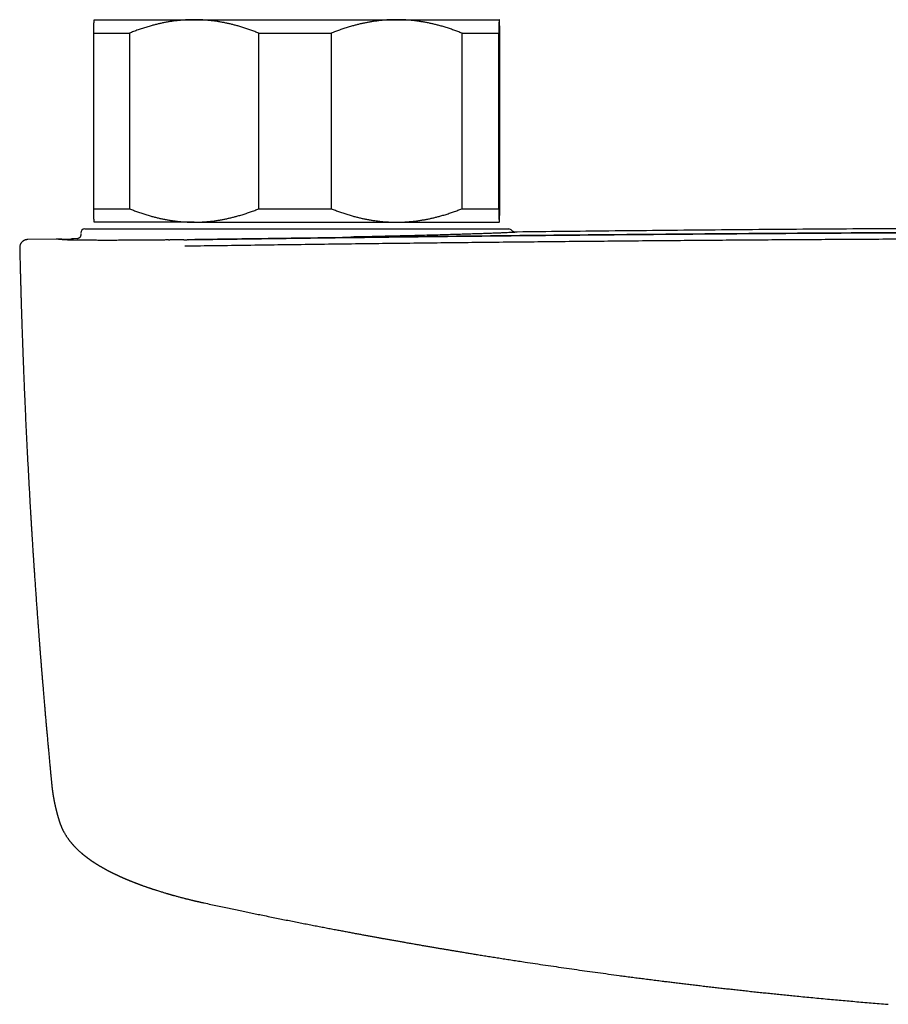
# Model space of a CAD drawing. Header units: millimetres. Extents: x 8 to 749, y 12 to 447.
# Tile 4 of 29: x 294 to 358, y 198 to 271. Entities that reach past the tile are written whole.
import ezdxf

# ---------------------------------------------------------------- set-up
doc = ezdxf.new("R2010")
doc.units = ezdxf.units.MM

msp = doc.modelspace()

# ---------------------------------------------------------------- linework, layer by layer
at = {"color": 7, "linetype": 'Continuous', "lineweight": 30}
for p, q in [((299.155, 270.856), (299.154, 270.855)), ((299.155, 270.856), (306.551, 270.856)), ((306.551, 270.856), (321.551, 270.856)), ((321.551, 270.856), (329.155, 270.856)), ((329.155, 270.856), (329.155, 270.856)), ((299.111, 269.856), (301.752, 269.856)), ((299.111, 256.856), (299.111, 269.856)), ((301.752, 269.856), (301.752, 256.856)), ((311.35, 269.856), (316.707, 269.856)), ((311.35, 256.856), (311.35, 269.856)), ((316.707, 269.856), (316.707, 256.856)), ((326.395, 256.856), (326.395, 269.856)), ((326.395, 269.856), (329.11, 269.856)), ((329.11, 269.856), (329.11, 256.856)), ((329.199, 256.856), (329.199, 269.856)), ((299.111, 256.856), (301.752, 256.856)), ((311.35, 256.856), (316.707, 256.856)), ((326.395, 256.856), (329.11, 256.856)), ((298.455, 255.356), (314.155, 255.356)), ((306.551, 255.856), (299.155, 255.856)), ((306.551, 255.856), (321.551, 255.856)), ((314.155, 255.356), (329.855, 255.356)), ((321.551, 255.856), (329.155, 255.856)), ((296.325, 254.607), (294.228, 254.569)), ((294.228, 254.569), (294.229, 254.569)), ((296.326, 254.609), (296.325, 254.609)), ((296.337, 254.609), (296.329, 254.609)), ((297.623, 254.632), (297.62, 254.632)), ((297.934, 254.637), (297.623, 254.632)), ((297.639, 254.632), (297.632, 254.632)), ((298.155, 255.026), (298.155, 254.927)), ((304.647, 254.54), (304.422, 254.538)), ((304.646, 254.54), (304.764, 254.542)), ((305.801, 254.555), (306.027, 254.558)), ((306.118, 254.56), (306.028, 254.558)), ((293.631, 253.954), (293.631, 253.954))]:
    msp.add_line(p, q, dxfattribs=at)
for centre, start, end in [((298.455, 255.056), 90, 180), ((329.855, 255.056), 36.94558, 90)]:
    msp.add_arc(centre, 0.3, start, end, dxfattribs=at)
for points, knots in [([(299.111, 269.856), (299.112, 269.906), (299.114, 270.007), (299.118, 270.129), (299.12, 270.23), (299.123, 270.311), (299.125, 270.382), (299.127, 270.442), (299.129, 270.493), (299.131, 270.541), (299.133, 270.586), (299.134, 270.627), (299.136, 270.665), (299.138, 270.7), (299.14, 270.735), (299.143, 270.77), (299.145, 270.801), (299.148, 270.826), (299.15, 270.843), (299.153, 270.853), (299.154, 270.854), (299.155, 270.855)], [0, 0, 0, 0, 0.083716, 0.167431, 0.223365, 0.279302, 0.335236, 0.377383, 0.419531, 0.461709, 0.503888, 0.545565, 0.587243, 0.628954, 0.670666, 0.729042, 0.787424, 0.8458, 0.904415, 0.963036, 1, 1, 1, 1]), ([(306.551, 270.856), (306.444, 270.855), (306.23, 270.854), (305.91, 270.839), (305.59, 270.816), (305.27, 270.784), (304.968, 270.745), (304.684, 270.702), (304.417, 270.654), (304.153, 270.601), (303.891, 270.543), (303.632, 270.48), (303.35, 270.405), (303.046, 270.316), (302.719, 270.213), (302.395, 270.102), (302.072, 269.983), (301.858, 269.899), (301.752, 269.856)], [0, 0, 0, 0, 0.065449, 0.130926, 0.196415, 0.261894, 0.327345, 0.382403, 0.437466, 0.492525, 0.54654, 0.60056, 0.654576, 0.723644, 0.792733, 0.861832, 0.930927, 1, 1, 1, 1]), ([(311.35, 269.856), (311.252, 269.895), (311.055, 269.973), (310.758, 270.083), (310.46, 270.187), (310.159, 270.284), (309.874, 270.37), (309.603, 270.445), (309.348, 270.51), (309.093, 270.57), (308.838, 270.624), (308.582, 270.673), (308.305, 270.72), (308.004, 270.763), (307.68, 270.801), (307.355, 270.829), (307.03, 270.847), (306.762, 270.855), (306.602, 270.856), (306.551, 270.856)], [0, 0, 0, 0, 0.063626, 0.127269, 0.190915, 0.254554, 0.318177, 0.37151, 0.424847, 0.47818, 0.530958, 0.583741, 0.636519, 0.702912, 0.769334, 0.835765, 0.902186, 0.968576, 1, 1, 1, 1]), ([(321.551, 270.856), (321.494, 270.856), (321.334, 270.855), (321.069, 270.847), (320.756, 270.83), (320.444, 270.804), (320.132, 270.769), (319.838, 270.729), (319.561, 270.684), (319.301, 270.636), (319.043, 270.583), (318.788, 270.525), (318.535, 270.462), (318.261, 270.388), (317.964, 270.301), (317.647, 270.201), (317.332, 270.093), (317.018, 269.979), (316.81, 269.897), (316.707, 269.856)], [0, 0, 0, 0, 0.0340829, 0.0973908, 0.1607248, 0.2240686, 0.2874046, 0.350714, 0.403934, 0.4571588, 0.5103792, 0.5626641, 0.6149532, 0.6672386, 0.7337764, 0.8003325, 0.8668972, 0.9334582, 1, 1, 1, 1]), ([(326.395, 269.856), (326.292, 269.896), (326.088, 269.977), (325.778, 270.09), (325.467, 270.196), (325.154, 270.296), (324.857, 270.383), (324.575, 270.46), (324.309, 270.526), (324.043, 270.586), (323.777, 270.64), (323.511, 270.689), (323.222, 270.735), (322.907, 270.777), (322.569, 270.812), (322.23, 270.837), (321.89, 270.853), (321.664, 270.855), (321.551, 270.856)], [0, 0, 0, 0, 0.065617, 0.131252, 0.19689, 0.262521, 0.328134, 0.383158, 0.438187, 0.493212, 0.547625, 0.602042, 0.656455, 0.725142, 0.793864, 0.862595, 0.931314, 1, 1, 1, 1]), ([(329.155, 270.856), (329.154, 270.856), (329.153, 270.855), (329.15, 270.847), (329.147, 270.83), (329.144, 270.804), (329.142, 270.769), (329.139, 270.729), (329.136, 270.684), (329.134, 270.636), (329.131, 270.583), (329.129, 270.525), (329.127, 270.462), (329.124, 270.388), (329.122, 270.301), (329.119, 270.201), (329.116, 270.093), (329.113, 269.979), (329.111, 269.897), (329.11, 269.856)], [0, 0, 0, 0, 0.034083, 0.097391, 0.160725, 0.224069, 0.287405, 0.350714, 0.403934, 0.457159, 0.510379, 0.562664, 0.614953, 0.667239, 0.733776, 0.800332, 0.866897, 0.933458, 1, 1, 1, 1]), ([(329.199, 269.856), (329.198, 269.896), (329.197, 269.977), (329.194, 270.09), (329.191, 270.196), (329.188, 270.296), (329.185, 270.383), (329.183, 270.46), (329.18, 270.526), (329.178, 270.586), (329.175, 270.64), (329.173, 270.689), (329.17, 270.735), (329.167, 270.777), (329.164, 270.812), (329.161, 270.837), (329.158, 270.853), (329.156, 270.855), (329.155, 270.856)], [0, 0, 0, 0, 0.065617, 0.131252, 0.19689, 0.262521, 0.328134, 0.383158, 0.438187, 0.493212, 0.547625, 0.602042, 0.656455, 0.725142, 0.793864, 0.862595, 0.931314, 1, 1, 1, 1]), ([(299.156, 255.856), (299.155, 255.856), (299.154, 255.857), (299.152, 255.863), (299.149, 255.876), (299.147, 255.895), (299.144, 255.92), (299.142, 255.95), (299.14, 255.983), (299.138, 256.018), (299.136, 256.052), (299.134, 256.09), (299.132, 256.13), (299.131, 256.173), (299.129, 256.219), (299.127, 256.267), (299.125, 256.326), (299.123, 256.395), (299.121, 256.477), (299.118, 256.565), (299.116, 256.657), (299.113, 256.754), (299.112, 256.822), (299.111, 256.856)], [0, 0, 0, 0, 0.034083, 0.086761, 0.139444, 0.192122, 0.244984, 0.297852, 0.350715, 0.390615, 0.430516, 0.470448, 0.51038, 0.549581, 0.588783, 0.628011, 0.667239, 0.722631, 0.778028, 0.83342, 0.888946, 0.944474, 1, 1, 1, 1]), ([(301.752, 256.856), (301.853, 256.816), (302.056, 256.735), (302.362, 256.623), (302.671, 256.516), (302.98, 256.416), (303.275, 256.329), (303.555, 256.253), (303.818, 256.187), (304.082, 256.126), (304.345, 256.072), (304.608, 256.024), (304.896, 255.977), (305.207, 255.935), (305.542, 255.9), (305.878, 255.875), (306.214, 255.859), (306.439, 255.857), (306.551, 255.856)], [0, 0, 0, 0, 0.065617, 0.131252, 0.19689, 0.262521, 0.328134, 0.383158, 0.438187, 0.493212, 0.547625, 0.602042, 0.656455, 0.725142, 0.793864, 0.862595, 0.931314, 1, 1, 1, 1]), ([(306.551, 255.856), (306.602, 255.856), (306.757, 255.857), (307.016, 255.865), (307.327, 255.882), (307.637, 255.908), (307.947, 255.942), (308.239, 255.982), (308.515, 256.027), (308.773, 256.075), (309.029, 256.128), (309.282, 256.186), (309.533, 256.249), (309.806, 256.323), (310.1, 256.41), (310.416, 256.511), (310.729, 256.619), (311.041, 256.733), (311.247, 256.815), (311.35, 256.856)], [0, 0, 0, 0, 0.031424, 0.094899, 0.158401, 0.221913, 0.285416, 0.348893, 0.402256, 0.455625, 0.508989, 0.561409, 0.613834, 0.666254, 0.732989, 0.799742, 0.866504, 0.933261, 1, 1, 1, 1]), ([(316.707, 256.856), (316.809, 256.816), (317.014, 256.735), (317.323, 256.623), (317.634, 256.516), (317.947, 256.416), (318.244, 256.329), (318.526, 256.253), (318.792, 256.187), (319.058, 256.126), (319.324, 256.072), (319.59, 256.024), (319.88, 255.977), (320.194, 255.935), (320.532, 255.9), (320.871, 255.875), (321.211, 255.859), (321.437, 255.857), (321.551, 255.856)], [0, 0, 0, 0, 0.065617, 0.131252, 0.19689, 0.262521, 0.328134, 0.383158, 0.438187, 0.493212, 0.547625, 0.602042, 0.656455, 0.725142, 0.793864, 0.862595, 0.931314, 1, 1, 1, 1]), ([(321.551, 255.856), (321.607, 255.856), (321.767, 255.857), (322.032, 255.865), (322.345, 255.883), (322.657, 255.909), (322.969, 255.943), (323.264, 255.984), (323.541, 256.029), (323.8, 256.077), (324.058, 256.13), (324.313, 256.188), (324.566, 256.251), (324.841, 256.324), (325.137, 256.411), (325.454, 256.512), (325.769, 256.619), (326.083, 256.734), (326.291, 256.815), (326.395, 256.856)], [0, 0, 0, 0, 0.034083, 0.097391, 0.160725, 0.224069, 0.287405, 0.350714, 0.403934, 0.457159, 0.510379, 0.562664, 0.614953, 0.667239, 0.733776, 0.800332, 0.866897, 0.933458, 1, 1, 1, 1]), ([(329.11, 256.856), (329.111, 256.816), (329.113, 256.735), (329.116, 256.623), (329.118, 256.516), (329.121, 256.416), (329.124, 256.329), (329.127, 256.253), (329.129, 256.187), (329.132, 256.126), (329.134, 256.072), (329.137, 256.024), (329.139, 255.977), (329.142, 255.935), (329.145, 255.9), (329.148, 255.875), (329.151, 255.859), (329.154, 255.857), (329.155, 255.856)], [0, 0, 0, 0, 0.065617, 0.131252, 0.19689, 0.262521, 0.328134, 0.383158, 0.438187, 0.493212, 0.547625, 0.602042, 0.656455, 0.725142, 0.793864, 0.862595, 0.931314, 1, 1, 1, 1]), ([(329.155, 255.856), (329.155, 255.856), (329.157, 255.857), (329.159, 255.865), (329.162, 255.883), (329.165, 255.909), (329.168, 255.943), (329.17, 255.984), (329.173, 256.029), (329.175, 256.077), (329.178, 256.13), (329.18, 256.188), (329.182, 256.251), (329.185, 256.324), (329.188, 256.411), (329.191, 256.512), (329.194, 256.619), (329.196, 256.734), (329.198, 256.815), (329.199, 256.856)], [0, 0, 0, 0, 0.034083, 0.097391, 0.160725, 0.224069, 0.287405, 0.350714, 0.403934, 0.457159, 0.510379, 0.562664, 0.614953, 0.667239, 0.733776, 0.800332, 0.866897, 0.933458, 1, 1, 1, 1]), ([(448.044, 255.12), (446.947, 255.134), (443.379, 255.177), (437.34, 255.238), (430.133, 255.303), (423.133, 255.355), (416.338, 255.397), (409.543, 255.429), (402.748, 255.452), (395.954, 255.466), (388.953, 255.471), (381.746, 255.466), (374.333, 255.449), (366.921, 255.422), (359.508, 255.383), (352.096, 255.334), (344.683, 255.274), (337.477, 255.204), (332.671, 255.153), (330.335, 255.124), (330.264, 255.123)], [0, 0, 0, 0, 0.027952, 0.090885, 0.153819, 0.211508, 0.269198, 0.326888, 0.384578, 0.442268, 0.499959, 0.562894, 0.625828, 0.688763, 0.751698, 0.814632, 0.877566, 0.940499, 0.998188, 1, 1, 1, 1]), ([(294.228, 254.569), (294.22, 254.569), (294.204, 254.569), (294.181, 254.567), (294.158, 254.564), (294.136, 254.561), (294.115, 254.558), (294.095, 254.553), (294.076, 254.549), (294.058, 254.544), (294.041, 254.538), (294.025, 254.533), (294.01, 254.527), (293.997, 254.522), (293.985, 254.517), (293.977, 254.513), (293.969, 254.509), (293.96, 254.505), (293.948, 254.498), (293.93, 254.489), (293.909, 254.476), (293.887, 254.461), (293.865, 254.446), (293.847, 254.431), (293.83, 254.416), (293.813, 254.401), (293.794, 254.382), (293.772, 254.357), (293.748, 254.327), (293.723, 254.292), (293.698, 254.249), (293.675, 254.201), (293.655, 254.146), (293.64, 254.086), (293.63, 254.022), (293.63, 253.977), (293.63, 253.955)], [0, 0, 0, 0, 0.075352, 0.145883, 0.21159, 0.272471, 0.328527, 0.379758, 0.426166, 0.467756, 0.504536, 0.53652, 0.56373, 0.586208, 0.600005, 0.611239, 0.617358, 0.624044, 0.632932, 0.646595, 0.663447, 0.680399, 0.696237, 0.710978, 0.722446, 0.734396, 0.749165, 0.766823, 0.78735, 0.810688, 0.836738, 0.865342, 0.896284, 0.92928, 0.963985, 1, 1, 1, 1]), ([(296.921, 254.576), (296.909, 254.577), (296.885, 254.578), (296.851, 254.58), (296.819, 254.582), (296.789, 254.584), (296.761, 254.586), (296.735, 254.588), (296.712, 254.589), (296.69, 254.59), (296.67, 254.592), (296.651, 254.593), (296.634, 254.594), (296.617, 254.595), (296.602, 254.596), (296.588, 254.597), (296.575, 254.597), (296.563, 254.598), (296.552, 254.599), (296.543, 254.599), (296.533, 254.6), (296.525, 254.6), (296.517, 254.601), (296.509, 254.601), (296.5, 254.602), (296.492, 254.602), (296.482, 254.603), (296.473, 254.603), (296.463, 254.604), (296.452, 254.604), (296.441, 254.605), (296.43, 254.605), (296.419, 254.606), (296.407, 254.606), (296.396, 254.607), (296.386, 254.607), (296.375, 254.608), (296.365, 254.608), (296.356, 254.608), (296.347, 254.609), (296.342, 254.609), (296.34, 254.609)], [0, 0, 0, 0, 0.038758, 0.07627, 0.112538, 0.147563, 0.181347, 0.213892, 0.243442, 0.271892, 0.299242, 0.325495, 0.350649, 0.374706, 0.397667, 0.419532, 0.440301, 0.459975, 0.478233, 0.495436, 0.511583, 0.526676, 0.540632, 0.555616, 0.571627, 0.588667, 0.606734, 0.625829, 0.645951, 0.669271, 0.693833, 0.719638, 0.746685, 0.774973, 0.804503, 0.835275, 0.867288, 0.900543, 0.935039, 0.970128, 1, 1, 1, 1]), ([(296.87, 254.552), (296.863, 254.553), (296.849, 254.554), (296.829, 254.556), (296.81, 254.558), (296.792, 254.56), (296.775, 254.561), (296.759, 254.563), (296.745, 254.564), (296.731, 254.565), (296.719, 254.566), (296.707, 254.567), (296.696, 254.568), (296.685, 254.569), (296.676, 254.57), (296.667, 254.571), (296.659, 254.572), (296.644, 254.573), (296.622, 254.575), (296.593, 254.578), (296.569, 254.581), (296.548, 254.583), (296.531, 254.584), (296.515, 254.586), (296.499, 254.587), (296.484, 254.589), (296.47, 254.59), (296.456, 254.592), (296.446, 254.593), (296.438, 254.594), (296.433, 254.594), (296.428, 254.595), (296.423, 254.595), (296.418, 254.596), (296.414, 254.596), (296.41, 254.597), (296.406, 254.597), (296.402, 254.598), (296.399, 254.598), (296.396, 254.598), (296.394, 254.599), (296.392, 254.599), (296.39, 254.599), (296.389, 254.599), (296.387, 254.599), (296.385, 254.6), (296.384, 254.6), (296.382, 254.6), (296.38, 254.6), (296.378, 254.6), (296.376, 254.601), (296.375, 254.601), (296.373, 254.601), (296.371, 254.601), (296.37, 254.601), (296.369, 254.602), (296.368, 254.602), (296.368, 254.602), (296.368, 254.602)], [0, 0, 0, 0, 0.023813, 0.046709, 0.068689, 0.089755, 0.109905, 0.128806, 0.146826, 0.163966, 0.180224, 0.195908, 0.210675, 0.224527, 0.237464, 0.249486, 0.260593, 0.270959, 0.314345, 0.358554, 0.403585, 0.434074, 0.464569, 0.495063, 0.525558, 0.556053, 0.586959, 0.618759, 0.651453, 0.665025, 0.678745, 0.692614, 0.706631, 0.72075, 0.734337, 0.747193, 0.76049, 0.772901, 0.784427, 0.795068, 0.804824, 0.811251, 0.817413, 0.824176, 0.831651, 0.839836, 0.848733, 0.858341, 0.86973, 0.88198, 0.89509, 0.90906, 0.92389, 0.939779, 0.95655, 0.973264, 0.989019, 1, 1, 1, 1]), ([(304.142, 254.535), (304.141, 254.535), (304.039, 254.534), (303.838, 254.532), (303.538, 254.529), (303.242, 254.526), (302.95, 254.524), (302.67, 254.522), (302.404, 254.52), (302.15, 254.518), (301.9, 254.517), (301.654, 254.516), (301.412, 254.515), (301.175, 254.514), (300.935, 254.513), (300.693, 254.512), (300.449, 254.512), (300.212, 254.512), (299.982, 254.512), (299.754, 254.512), (299.529, 254.512), (299.309, 254.513), (299.097, 254.513), (298.893, 254.514), (298.699, 254.515), (298.517, 254.517), (298.347, 254.518), (298.189, 254.52), (298.039, 254.521), (297.897, 254.523), (297.768, 254.525), (297.65, 254.527), (297.543, 254.529), (297.442, 254.531), (297.349, 254.533), (297.262, 254.535), (297.183, 254.537), (297.113, 254.54), (297.054, 254.542), (297.003, 254.544), (296.96, 254.546), (296.924, 254.548), (296.894, 254.55), (296.879, 254.552), (296.871, 254.552)], [0, 0, 0, 0, 0.000032, 0.025871, 0.051692, 0.077499, 0.103298, 0.129096, 0.152552, 0.176015, 0.199486, 0.222966, 0.246454, 0.269948, 0.293448, 0.319305, 0.34517, 0.371047, 0.39694, 0.422853, 0.450324, 0.477771, 0.505195, 0.532594, 0.559969, 0.587315, 0.61307, 0.638795, 0.664486, 0.690142, 0.715784, 0.739112, 0.762482, 0.785921, 0.809454, 0.833099, 0.856757, 0.880251, 0.901488, 0.922297, 0.942536, 0.96211, 0.981178, 1, 1, 1, 1]), ([(297.365, 254.562), (297.356, 254.563), (297.315, 254.563), (297.249, 254.565), (297.174, 254.566), (297.112, 254.568), (297.061, 254.57), (297.016, 254.571), (296.978, 254.573), (296.946, 254.574), (296.929, 254.575), (296.921, 254.576)], [0, 0, 0, 0, 0.039376, 0.185488, 0.331474, 0.446093, 0.560618, 0.674421, 0.786171, 0.894536, 1, 1, 1, 1]), ([(297.62, 254.632), (297.613, 254.632), (297.601, 254.632), (297.582, 254.631), (297.564, 254.629), (297.547, 254.626), (297.53, 254.624), (297.514, 254.621), (297.499, 254.617), (297.484, 254.613), (297.471, 254.609), (297.458, 254.605), (297.445, 254.601), (297.435, 254.596), (297.425, 254.593), (297.417, 254.589), (297.41, 254.586), (297.402, 254.582), (297.392, 254.577), (297.379, 254.57), (297.361, 254.56), (297.341, 254.548), (297.328, 254.538), (297.322, 254.534)], [0, 0, 0, 0, 0.104037, 0.201811, 0.29332, 0.378561, 0.457534, 0.530238, 0.596676, 0.656849, 0.710764, 0.758431, 0.799863, 0.835088, 0.857458, 0.876391, 0.89194, 0.904338, 0.915808, 0.931831, 0.952528, 0.979393, 1, 1, 1, 1]), ([(298.156, 254.926), (298.155, 254.912), (298.154, 254.883), (298.145, 254.842), (298.131, 254.806), (298.116, 254.776), (298.1, 254.752), (298.083, 254.73), (298.064, 254.71), (298.045, 254.694), (298.03, 254.682), (298.014, 254.672), (297.996, 254.661), (297.978, 254.652), (297.963, 254.646), (297.952, 254.643), (297.945, 254.641), (297.941, 254.639), (297.937, 254.638), (297.933, 254.637), (297.928, 254.636), (297.924, 254.635), (297.92, 254.634), (297.916, 254.633), (297.914, 254.633), (297.913, 254.633), (297.914, 254.632), (297.914, 254.632)], [0, 0, 0, 0, 0.047612, 0.092273, 0.133135, 0.169551, 0.201077, 0.227542, 0.261696, 0.290797, 0.315158, 0.336301, 0.374344, 0.406923, 0.434228, 0.456513, 0.47419, 0.493748, 0.519544, 0.551638, 0.600849, 0.660061, 0.729303, 0.805333, 0.884762, 0.993932, 1, 1, 1, 1]), ([(304.991, 254.545), (304.988, 254.544), (304.912, 254.544), (304.836, 254.543), (304.764, 254.542)], [0, 0, 0, 0, 0.043661, 1, 1, 1, 1]), ([(305.266, 254.548), (305.265, 254.548), (305.173, 254.547), (305.082, 254.546), (304.991, 254.545)], [0, 0, 0, 0, 0.009088, 1, 1, 1, 1]), ([(305.796, 254.555), (305.713, 254.554), (305.536, 254.551), (305.36, 254.549), (305.266, 254.548)], [0, 0, 0, 0, 0.46838, 1, 1, 1, 1]), ([(472.44, 254.07), (470.82, 254.093), (467.58, 254.14), (462.717, 254.204), (457.851, 254.264), (452.983, 254.32), (448.113, 254.372), (443.334, 254.419), (438.645, 254.462), (434.048, 254.499), (429.45, 254.533), (424.85, 254.564), (420.249, 254.59), (415.648, 254.613), (411.045, 254.633), (406.442, 254.648), (401.838, 254.66), (397.261, 254.669), (392.712, 254.673), (388.189, 254.674), (383.667, 254.672), (379.118, 254.666), (374.541, 254.656), (369.938, 254.643), (365.335, 254.626), (360.732, 254.605), (356.158, 254.58), (351.613, 254.553), (347.095, 254.522), (342.579, 254.487), (338.034, 254.449), (333.46, 254.406), (328.856, 254.36), (324.255, 254.31), (319.655, 254.256), (315.058, 254.199), (310.462, 254.138), (307.401, 254.094), (305.87, 254.073)], [0, 0, 0, 0, 0.029268, 0.058536, 0.087804, 0.117072, 0.14634, 0.175609, 0.203205, 0.230802, 0.258399, 0.285995, 0.313592, 0.341189, 0.368786, 0.396384, 0.423981, 0.451578, 0.478683, 0.505788, 0.532892, 0.559997, 0.587594, 0.615192, 0.642789, 0.670387, 0.697984, 0.725088, 0.752193, 0.779297, 0.806401, 0.834059, 0.861716, 0.889373, 0.91703, 0.944687, 0.972343, 1, 1, 1, 1]), ([(306.117, 254.56), (308.049, 254.587), (311.912, 254.642), (317.712, 254.717), (323.515, 254.786), (329.322, 254.85), (335.131, 254.907), (340.942, 254.959), (346.756, 255.005), (352.339, 255.043), (357.691, 255.075), (362.811, 255.1), (367.933, 255.122), (372.85, 255.137), (377.563, 255.149), (381.89, 255.156), (385.297, 255.159), (387.458, 255.159), (388.408, 255.16), (388.792, 255.16), (388.934, 255.16), (388.978, 255.16), (389.022, 255.16), (389.067, 255.16), (389.111, 255.16), (389.272, 255.16), (389.565, 255.16), (390.005, 255.16), (390.489, 255.159), (391.018, 255.159), (391.586, 255.159), (392.195, 255.159), (392.844, 255.158), (393.535, 255.158), (394.257, 255.157), (395.01, 255.157), (395.792, 255.156), (396.613, 255.155), (397.474, 255.154), (398.368, 255.152), (399.295, 255.151), (400.254, 255.149), (401.252, 255.147), (402.294, 255.144), (403.383, 255.142), (404.517, 255.139), (405.691, 255.136), (406.904, 255.132), (408.157, 255.128), (409.449, 255.124), (410.78, 255.119), (412.15, 255.113), (413.56, 255.108), (415.009, 255.101), (416.498, 255.094), (418.025, 255.087), (419.592, 255.079), (421.213, 255.07), (422.889, 255.06), (424.62, 255.05), (426.185, 255.04), (427.577, 255.031), (428.738, 255.023), (429.549, 255.017), (430.004, 255.014), (430.146, 255.013), (430.289, 255.012), (430.432, 255.011), (430.576, 255.01), (431.333, 255.004), (432.691, 254.994), (434.637, 254.979), (436.544, 254.964), (438.413, 254.948), (440.232, 254.932), (442.004, 254.916), (443.727, 254.9), (445.413, 254.883), (447.072, 254.867), (448.706, 254.85), (450.311, 254.833), (451.879, 254.816), (453.407, 254.799), (454.897, 254.782), (456.349, 254.765), (457.762, 254.749), (459.137, 254.732), (460.473, 254.715), (461.77, 254.699), (463.03, 254.683), (464.25, 254.667), (465.432, 254.651), (466.612, 254.635), (467.787, 254.619), (468.954, 254.603), (470.075, 254.587), (471.15, 254.572), (471.85, 254.562), (472.193, 254.557)], [0, 0, 0, 0, 0.0350024, 0.0700045, 0.1050063, 0.1400079, 0.1750092, 0.2100101, 0.2450107, 0.2800108, 0.3108105, 0.3416099, 0.3724088, 0.4032073, 0.4303097, 0.4574116, 0.4812609, 0.4917546, 0.4963718, 0.4984033, 0.4986693, 0.4989354, 0.4992014, 0.4994675, 0.4997335, 0.4999995, 0.502377, 0.5050208, 0.5079309, 0.5111072, 0.5145498, 0.51819, 0.5220872, 0.5262411, 0.5306519, 0.5351179, 0.5398195, 0.5447568, 0.5499298, 0.5553384, 0.5608799, 0.5666487, 0.5726448, 0.5788683, 0.5854531, 0.5922746, 0.5993328, 0.6066277, 0.6141593, 0.6219276, 0.6299326, 0.6381743, 0.6466526, 0.6553677, 0.6643195, 0.673508, 0.6829331, 0.692595, 0.7027607, 0.713176, 0.7238407, 0.731016, 0.7383, 0.7447999, 0.7456573, 0.7465161, 0.7473764, 0.7482381, 0.7491013, 0.7499659, 0.7619092, 0.7736222, 0.7851051, 0.7963579, 0.8073805, 0.8179822, 0.828362, 0.8385197, 0.8484554, 0.8583651, 0.8680436, 0.8774909, 0.8867071, 0.8956921, 0.904446, 0.9129687, 0.9212603, 0.9293207, 0.93715, 0.9447481, 0.9521151, 0.959251, 0.9661557, 0.9734839, 0.9805324, 0.9873013, 0.9937905, 1, 1, 1, 1]), ([(472.189, 254.554), (472.117, 254.555), (471.976, 254.557), (471.769, 254.56), (471.571, 254.562), (471.382, 254.565), (471.201, 254.568), (471.028, 254.57), (470.864, 254.573), (470.707, 254.575), (470.556, 254.577), (470.412, 254.579), (470.278, 254.581), (470.153, 254.583), (470.037, 254.584), (469.893, 254.586), (469.717, 254.589), (469.505, 254.592), (469.291, 254.595), (469.074, 254.598), (468.764, 254.602), (468.361, 254.608), (467.866, 254.615), (467.37, 254.622), (466.449, 254.634), (465.104, 254.652), (463.22, 254.677), (461.223, 254.703), (459.114, 254.729), (456.765, 254.757), (454.177, 254.787), (451.35, 254.819), (448.522, 254.849), (445.674, 254.878), (442.807, 254.905), (439.919, 254.932), (437.031, 254.957), (434.142, 254.98), (431.252, 255.002), (428.363, 255.023), (425.472, 255.042), (422.581, 255.059), (419.69, 255.075), (416.799, 255.09), (413.907, 255.103), (411.015, 255.115), (408.122, 255.125), (405.31, 255.134), (402.578, 255.141), (399.926, 255.147), (397.274, 255.151), (394.622, 255.154), (391.97, 255.156), (389.239, 255.157), (386.431, 255.156), (383.544, 255.154), (380.657, 255.151), (377.77, 255.146), (374.901, 255.14), (372.049, 255.132), (369.214, 255.123), (366.379, 255.112), (363.526, 255.1), (360.653, 255.087), (357.762, 255.072), (354.871, 255.055), (351.98, 255.037), (349.09, 255.018), (346.2, 254.997), (343.311, 254.974), (340.422, 254.951), (337.534, 254.925), (334.647, 254.899), (331.76, 254.871), (328.874, 254.841), (325.988, 254.81), (323.078, 254.777), (320.143, 254.743), (317.183, 254.706), (314.559, 254.672), (312.271, 254.642), (310.891, 254.623), (310.085, 254.612), (309.855, 254.609), (309.633, 254.606), (309.459, 254.604), (309.332, 254.602), (309.251, 254.601), (309.17, 254.599), (309.086, 254.598), (308.997, 254.597), (308.9, 254.596), (308.795, 254.594), (308.681, 254.593), (308.558, 254.591), (308.427, 254.589), (308.287, 254.587), (308.139, 254.585), (307.982, 254.583), (307.817, 254.58), (307.643, 254.578), (307.458, 254.575), (307.26, 254.572), (307.05, 254.569), (306.831, 254.566), (306.603, 254.563), (306.365, 254.56), (306.204, 254.557), (306.121, 254.556)], [0, 0, 0, 0, 0.0013015, 0.0025511, 0.0037486, 0.0048941, 0.0059875, 0.007029, 0.0080184, 0.0089558, 0.0098821, 0.0107512, 0.0115633, 0.0123183, 0.0130162, 0.013657, 0.0149283, 0.0162083, 0.0175018, 0.0188089, 0.0201294, 0.023116, 0.0261096, 0.0291031, 0.0320966, 0.0427879, 0.0534791, 0.0662067, 0.0789343, 0.0916619, 0.1087077, 0.1257536, 0.1427994, 0.1598453, 0.177239, 0.1946327, 0.2120264, 0.2294202, 0.2468139, 0.2642076, 0.2816013, 0.298995, 0.3163887, 0.3337825, 0.3511762, 0.3685699, 0.3859637, 0.4033574, 0.4193017, 0.4352459, 0.4511902, 0.4671345, 0.4830788, 0.4990231, 0.5163789, 0.5337347, 0.5510905, 0.5684463, 0.5858022, 0.6028481, 0.619894, 0.6369399, 0.6539858, 0.6713796, 0.6887733, 0.7061671, 0.7235609, 0.7409547, 0.7583485, 0.7757423, 0.7931361, 0.8105298, 0.8279236, 0.8453174, 0.8627112, 0.880105, 0.8974988, 0.9153565, 0.9332141, 0.9510718, 0.9628578, 0.9746439, 0.9760737, 0.9774609, 0.9788055, 0.9801074, 0.9806072, 0.9811005, 0.9815872, 0.9820758, 0.9826101, 0.9831959, 0.9838333, 0.9845223, 0.985263, 0.9860552, 0.9868991, 0.9877945, 0.9887416, 0.9897402, 0.9907905, 0.9918924, 0.993102, 0.9943684, 0.9956913, 0.9970709, 0.9985071, 1, 1, 1, 1]), ([(330.254, 255.118), (330.267, 255.118), (330.306, 255.117), (330.325, 255.114), (330.314, 255.11), (330.26, 255.105), (330.166, 255.098), (330.032, 255.09), (329.859, 255.081), (329.646, 255.072), (329.394, 255.061), (329.102, 255.049), (328.77, 255.037), (328.4, 255.023), (327.992, 255.009), (327.546, 254.994), (327.065, 254.979), (326.548, 254.963), (325.995, 254.946), (325.406, 254.929), (324.78, 254.911), (324.122, 254.893), (323.437, 254.875), (322.732, 254.857), (322.011, 254.84), (321.274, 254.822), (320.522, 254.805), (319.754, 254.788), (318.972, 254.772), (318.439, 254.762), (318.172, 254.756)], [0, 0, 0, 0, 0.018239, 0.054653, 0.091459, 0.128771, 0.165968, 0.202671, 0.238992, 0.275042, 0.310914, 0.346691, 0.382458, 0.418304, 0.454197, 0.490002, 0.525812, 0.561724, 0.597835, 0.634243, 0.671044, 0.70833, 0.745794, 0.782777, 0.819372, 0.855677, 0.891791, 0.927814, 0.96385, 1, 1, 1, 1]), ([(330.292, 255.118), (330.292, 255.118), (330.292, 255.118), (330.29, 255.118), (330.288, 255.118), (330.287, 255.118), (330.286, 255.118), (330.284, 255.119), (330.282, 255.119), (330.28, 255.119), (330.278, 255.12), (330.274, 255.12), (330.27, 255.121), (330.264, 255.123), (330.257, 255.125), (330.249, 255.127), (330.237, 255.131), (330.224, 255.136), (330.21, 255.141), (330.196, 255.148), (330.18, 255.157), (330.161, 255.17), (330.14, 255.186), (330.117, 255.208), (330.103, 255.225), (330.096, 255.235)], [0, 0, 0, 0, 0.106447, 0.201928, 0.232528, 0.26129, 0.288218, 0.313318, 0.336596, 0.358061, 0.380933, 0.403564, 0.434466, 0.473639, 0.521082, 0.576566, 0.636056, 0.681917, 0.724301, 0.762906, 0.799459, 0.840709, 0.887925, 0.941132, 1, 1, 1, 1]), ([(293.631, 253.954), (293.632, 253.918), (293.635, 253.764), (293.642, 253.494), (293.65, 253.148), (293.658, 252.808), (293.667, 252.477), (293.675, 252.16), (293.683, 251.856), (293.691, 251.565), (293.698, 251.281), (293.706, 251.004), (293.714, 250.724), (293.722, 250.442), (293.731, 250.157), (293.739, 249.882), (293.747, 249.615), (293.755, 249.356), (293.763, 249.106), (293.771, 248.865), (293.778, 248.631), (293.786, 248.405), (293.793, 248.186), (293.8, 247.976), (293.807, 247.775), (293.813, 247.584), (293.82, 247.403), (293.826, 247.231), (293.831, 247.069), (293.837, 246.911), (293.842, 246.758), (293.848, 246.611), (293.853, 246.473), (293.857, 246.347), (293.862, 246.23), (293.866, 246.125), (293.869, 246.031), (293.872, 245.947), (293.875, 245.87), (293.878, 245.802), (293.88, 245.744), (293.882, 245.697), (293.883, 245.658), (293.884, 245.624), (293.885, 245.594), (293.887, 245.563), (293.888, 245.526), (293.89, 245.48), (293.892, 245.425), (293.894, 245.363), (293.898, 245.275), (293.902, 245.161), (293.908, 245.019), (293.914, 244.866), (293.92, 244.702), (293.927, 244.53), (293.934, 244.348), (293.942, 244.157), (293.95, 243.957), (293.959, 243.744), (293.969, 243.521), (293.978, 243.285), (293.989, 243.04), (294, 242.784), (294.013, 242.49), (294.027, 242.161), (294.044, 241.8), (294.069, 241.234), (294.106, 240.459), (294.148, 239.589), (294.186, 238.828), (294.219, 238.178), (294.254, 237.524), (294.289, 236.865), (294.326, 236.203), (294.363, 235.537), (294.395, 234.979), (294.421, 234.534), (294.441, 234.207), (294.459, 233.89), (294.478, 233.583), (294.496, 233.286), (294.513, 233.004), (294.53, 232.737), (294.546, 232.485), (294.561, 232.241), (294.576, 232.006), (294.59, 231.788), (294.603, 231.586), (294.615, 231.4), (294.626, 231.221), (294.636, 231.069), (294.644, 230.942), (294.651, 230.84), (294.658, 230.741), (294.664, 230.643), (294.671, 230.534), (294.68, 230.41), (294.689, 230.269), (294.699, 230.12), (294.709, 229.963), (294.721, 229.798), (294.732, 229.625), (294.745, 229.444), (294.758, 229.255), (294.771, 229.058), (294.785, 228.853), (294.8, 228.64), (294.816, 228.419), (294.832, 228.19), (294.847, 227.971), (294.862, 227.762), (294.876, 227.566), (294.891, 227.364), (294.906, 227.158), (294.921, 226.953), (294.935, 226.753), (294.949, 226.562), (294.963, 226.378), (294.976, 226.203), (294.988, 226.035), (295, 225.876), (295.012, 225.726), (295.022, 225.584), (295.032, 225.451), (295.042, 225.326), (295.051, 225.209), (295.059, 225.1), (295.067, 224.998), (295.074, 224.904), (295.08, 224.824), (295.085, 224.755), (295.09, 224.699), (295.094, 224.648), (295.097, 224.607), (295.099, 224.574), (295.101, 224.548), (295.103, 224.522), (295.106, 224.492), (295.109, 224.455), (295.112, 224.41), (295.116, 224.36), (295.121, 224.303), (295.125, 224.239), (295.131, 224.168), (295.137, 224.091), (295.144, 224.006), (295.151, 223.915), (295.159, 223.816), (295.167, 223.711), (295.176, 223.599), (295.185, 223.482), (295.195, 223.36), (295.205, 223.235), (295.219, 223.055), (295.238, 222.823), (295.261, 222.541), (295.283, 222.268), (295.305, 222.003), (295.326, 221.746), (295.346, 221.498), (295.366, 221.265), (295.384, 221.046), (295.401, 220.841), (295.418, 220.643), (295.435, 220.446), (295.451, 220.249), (295.467, 220.066), (295.482, 219.897), (295.495, 219.743), (295.508, 219.587), (295.522, 219.429), (295.536, 219.269), (295.55, 219.108), (295.564, 218.946), (295.576, 218.808), (295.586, 218.698), (295.593, 218.619), (295.6, 218.547), (295.605, 218.483), (295.61, 218.426), (295.614, 218.379), (295.618, 218.339), (295.621, 218.307), (295.623, 218.278), (295.626, 218.246), (295.63, 218.205), (295.634, 218.155), (295.64, 218.095), (295.646, 218.025), (295.653, 217.945), (295.664, 217.826), (295.678, 217.672), (295.699, 217.44), (295.723, 217.166), (295.748, 216.893), (295.769, 216.667), (295.786, 216.484), (295.803, 216.298), (295.821, 216.106), (295.839, 215.909), (295.856, 215.731), (295.871, 215.574), (295.883, 215.439), (295.896, 215.301), (295.91, 215.161), (295.923, 215.02), (295.935, 214.892), (295.946, 214.78), (295.955, 214.686), (295.963, 214.601), (295.97, 214.524), (295.977, 214.456), (295.982, 214.398), (295.987, 214.351), (295.991, 214.312), (295.994, 214.283), (295.995, 214.266), (295.996, 214.26)], [0, 0, 0, 0, 0.002766, 0.011861, 0.020754, 0.029446, 0.037936, 0.046224, 0.053855, 0.061307, 0.06858, 0.075674, 0.082589, 0.090097, 0.097382, 0.104444, 0.111285, 0.117903, 0.1243, 0.130474, 0.136427, 0.14226, 0.147863, 0.153236, 0.15838, 0.163294, 0.167897, 0.172278, 0.176438, 0.180377, 0.1844, 0.188162, 0.191664, 0.194906, 0.197888, 0.200609, 0.202954, 0.205098, 0.207041, 0.208783, 0.210324, 0.211454, 0.212445, 0.213296, 0.214011, 0.214756, 0.21564, 0.216857, 0.218264, 0.219862, 0.221599, 0.224963, 0.22859, 0.23248, 0.236633, 0.241049, 0.245643, 0.250491, 0.255593, 0.260948, 0.266662, 0.272638, 0.278878, 0.28538, 0.292145, 0.301263, 0.310419, 0.319605, 0.344366, 0.369349, 0.385692, 0.40213, 0.418662, 0.435289, 0.452012, 0.468831, 0.485731, 0.494224, 0.502465, 0.510452, 0.518186, 0.525668, 0.532897, 0.539481, 0.545841, 0.551976, 0.557886, 0.563572, 0.568433, 0.573118, 0.577625, 0.581955, 0.584586, 0.587147, 0.589639, 0.592062, 0.594535, 0.597869, 0.601402, 0.605135, 0.609068, 0.613201, 0.617533, 0.622066, 0.626798, 0.63173, 0.636863, 0.642195, 0.647727, 0.653459, 0.65939, 0.664192, 0.669116, 0.674164, 0.679336, 0.684536, 0.689543, 0.694346, 0.698936, 0.703323, 0.707508, 0.711491, 0.715271, 0.718786, 0.722106, 0.725231, 0.728161, 0.730895, 0.733433, 0.735777, 0.737925, 0.739475, 0.740904, 0.742165, 0.743235, 0.743994, 0.744616, 0.745182, 0.745926, 0.746865, 0.747996, 0.749241, 0.750657, 0.752246, 0.754007, 0.75594, 0.758045, 0.760322, 0.762772, 0.765393, 0.768187, 0.771099, 0.774176, 0.777301, 0.780389, 0.787621, 0.79464, 0.801447, 0.808042, 0.814424, 0.820594, 0.826552, 0.831827, 0.836923, 0.841841, 0.846668, 0.85157, 0.856549, 0.860335, 0.864164, 0.868038, 0.871955, 0.875916, 0.879921, 0.88397, 0.888008, 0.890174, 0.892149, 0.893932, 0.895522, 0.89692, 0.898126, 0.899087, 0.899877, 0.900511, 0.901266, 0.902249, 0.903502, 0.904997, 0.906735, 0.908716, 0.91094, 0.915591, 0.920174, 0.928181, 0.93596, 0.940482, 0.944956, 0.949551, 0.954292, 0.95918, 0.964214, 0.967494, 0.970833, 0.974232, 0.97769, 0.981207, 0.984699, 0.987223, 0.989539, 0.991646, 0.993545, 0.995235, 0.996716, 0.997814, 0.99876, 0.999554, 1, 1, 1, 1]), ([(304.422, 254.538), (304.421, 254.538), (304.327, 254.537), (304.234, 254.536), (304.142, 254.535)], [0, 0, 0, 0, 0.0083607, 1, 1, 1, 1]), ([(295.996, 214.258), (295.997, 214.247), (295.999, 214.225), (296.002, 214.194), (296.005, 214.168), (296.007, 214.146), (296.009, 214.128), (296.011, 214.109), (296.013, 214.088), (296.017, 214.053), (296.021, 214.013), (296.026, 213.978), (296.029, 213.953), (296.031, 213.936), (296.033, 213.917), (296.036, 213.895), (296.038, 213.872), (296.041, 213.849), (296.044, 213.826), (296.047, 213.803), (296.05, 213.779), (296.054, 213.753), (296.058, 213.725), (296.062, 213.696), (296.065, 213.669), (296.069, 213.645), (296.072, 213.623), (296.075, 213.602), (296.078, 213.581), (296.082, 213.558), (296.085, 213.533), (296.09, 213.505), (296.094, 213.476), (296.099, 213.446), (296.103, 213.42), (296.106, 213.399), (296.109, 213.379), (296.113, 213.359), (296.116, 213.338), (296.119, 213.319), (296.122, 213.304), (296.124, 213.292), (296.126, 213.281), (296.128, 213.269), (296.13, 213.255), (296.133, 213.239), (296.136, 213.221), (296.14, 213.202), (296.143, 213.181), (296.147, 213.162), (296.15, 213.146), (296.152, 213.132), (296.155, 213.116), (296.159, 213.096), (296.164, 213.069), (296.17, 213.038), (296.176, 213.004), (296.182, 212.972), (296.189, 212.939), (296.195, 212.907), (296.202, 212.875), (296.209, 212.841), (296.216, 212.804), (296.224, 212.766), (296.233, 212.725), (296.242, 212.686), (296.25, 212.647), (296.259, 212.607), (296.267, 212.573), (296.274, 212.543), (296.28, 212.517), (296.286, 212.49), (296.292, 212.464), (296.298, 212.44), (296.303, 212.419), (296.307, 212.401), (296.311, 212.384), (296.315, 212.367), (296.32, 212.348), (296.325, 212.328), (296.33, 212.309), (296.334, 212.29), (296.34, 212.269), (296.346, 212.246), (296.352, 212.219), (296.358, 212.197), (296.363, 212.179), (296.366, 212.166), (296.369, 212.154), (296.372, 212.143), (296.375, 212.132), (296.378, 212.12), (296.382, 212.105), (296.387, 212.089), (296.391, 212.072), (296.396, 212.055), (296.401, 212.035), (296.408, 212.011), (296.416, 211.982), (296.424, 211.954), (296.431, 211.927), (296.438, 211.904), (296.443, 211.884), (296.448, 211.866), (296.453, 211.85), (296.457, 211.835), (296.462, 211.819), (296.467, 211.802), (296.472, 211.784), (296.477, 211.766), (296.482, 211.75), (296.487, 211.734), (296.494, 211.712), (296.502, 211.685), (296.512, 211.65), (296.524, 211.613), (296.533, 211.582), (296.541, 211.556), (296.547, 211.538), (296.554, 211.518), (296.561, 211.495), (296.569, 211.47), (296.578, 211.441), (296.585, 211.421), (296.588, 211.41)], [0, 0, 0, 0, 0.01186, 0.022296, 0.031307, 0.038894, 0.045057, 0.049795, 0.058897, 0.068083, 0.084355, 0.099761, 0.104671, 0.110253, 0.116845, 0.124446, 0.132839, 0.140594, 0.1486, 0.156412, 0.164681, 0.173373, 0.183492, 0.193638, 0.202888, 0.211113, 0.218578, 0.225944, 0.233246, 0.240495, 0.249658, 0.259128, 0.269576, 0.280119, 0.289905, 0.295977, 0.30264, 0.309893, 0.317532, 0.324222, 0.329722, 0.33322, 0.336857, 0.341169, 0.346156, 0.351646, 0.357383, 0.364589, 0.372091, 0.378827, 0.384385, 0.388767, 0.394275, 0.401123, 0.409312, 0.422247, 0.433665, 0.444684, 0.456592, 0.467821, 0.478526, 0.490424, 0.502742, 0.517454, 0.531132, 0.545314, 0.559353, 0.572312, 0.586636, 0.595689, 0.604334, 0.613763, 0.624162, 0.632239, 0.639383, 0.645595, 0.651574, 0.657493, 0.664211, 0.671363, 0.678296, 0.685, 0.691437, 0.700816, 0.709668, 0.719319, 0.724338, 0.728969, 0.733179, 0.736967, 0.740657, 0.745182, 0.750268, 0.756149, 0.762604, 0.768648, 0.77416, 0.784136, 0.794223, 0.80462, 0.814843, 0.822512, 0.829845, 0.836345, 0.841775, 0.846675, 0.852395, 0.858929, 0.865547, 0.871757, 0.877588, 0.883323, 0.889028, 0.900691, 0.913167, 0.926447, 0.940488, 0.947063, 0.953846, 0.960881, 0.968871, 0.978053, 0.98843, 1, 1, 1, 1]), ([(296.588, 211.41), (296.592, 211.4), (296.597, 211.382), (296.606, 211.358), (296.612, 211.339), (296.617, 211.324), (296.624, 211.306), (296.632, 211.283), (296.644, 211.25), (296.658, 211.214), (296.674, 211.174), (296.689, 211.135), (296.703, 211.1), (296.716, 211.07), (296.728, 211.043), (296.739, 211.017), (296.75, 210.992), (296.765, 210.959), (296.785, 210.917), (296.81, 210.865), (296.837, 210.81), (296.866, 210.754), (296.894, 210.701), (296.926, 210.643), (296.962, 210.581), (297.002, 210.513), (297.042, 210.448), (297.083, 210.383), (297.125, 210.32), (297.167, 210.258), (297.209, 210.198), (297.246, 210.148), (297.276, 210.107), (297.302, 210.072), (297.331, 210.034), (297.363, 209.994), (297.394, 209.956), (297.423, 209.92), (297.449, 209.887), (297.476, 209.856), (297.501, 209.826), (297.529, 209.795), (297.557, 209.762), (297.587, 209.728), (297.619, 209.692), (297.651, 209.659), (297.68, 209.628), (297.715, 209.59), (297.763, 209.541), (297.818, 209.485), (297.872, 209.431), (297.927, 209.378), (297.983, 209.326), (298.044, 209.27), (298.089, 209.229), (298.123, 209.199), (298.14, 209.184), (298.156, 209.17), (298.172, 209.156), (298.19, 209.14), (298.211, 209.123), (298.231, 209.105), (298.25, 209.089), (298.266, 209.075), (298.282, 209.062), (298.297, 209.05), (298.313, 209.036), (298.332, 209.021), (298.351, 209.005), (298.369, 208.991), (298.384, 208.978), (298.397, 208.968), (298.409, 208.958), (298.42, 208.949), (298.433, 208.94), (298.447, 208.929), (298.463, 208.915), (298.483, 208.9), (298.503, 208.884), (298.523, 208.869), (298.544, 208.852), (298.57, 208.833), (298.597, 208.812), (298.622, 208.793), (298.645, 208.777), (298.665, 208.761), (298.688, 208.744), (298.712, 208.727), (298.735, 208.71), (298.757, 208.694), (298.778, 208.679), (298.796, 208.666), (298.811, 208.655), (298.825, 208.645), (298.84, 208.635), (298.857, 208.623), (298.881, 208.606), (298.91, 208.586), (298.946, 208.561), (298.981, 208.537), (299.014, 208.515), (299.043, 208.495), (299.072, 208.476), (299.101, 208.457), (299.132, 208.437), (299.164, 208.415), (299.199, 208.393), (299.235, 208.37), (299.272, 208.346), (299.308, 208.324), (299.341, 208.303), (299.377, 208.281), (299.414, 208.258), (299.451, 208.235), (299.488, 208.213), (299.522, 208.192), (299.556, 208.172), (299.591, 208.152), (299.627, 208.13), (299.666, 208.108), (299.704, 208.086), (299.741, 208.064), (299.777, 208.044), (299.812, 208.024), (299.846, 208.005), (299.882, 207.985), (299.922, 207.963), (299.961, 207.941), (300, 207.92), (300.038, 207.9), (300.076, 207.879), (300.111, 207.86), (300.149, 207.841), (300.189, 207.819), (300.234, 207.796), (300.283, 207.77), (300.334, 207.744), (300.385, 207.719), (300.431, 207.695), (300.471, 207.675), (300.508, 207.657), (300.545, 207.638), (300.586, 207.618), (300.63, 207.597), (300.672, 207.577), (300.71, 207.558), (300.749, 207.54), (300.793, 207.519), (300.846, 207.494), (300.901, 207.468), (300.95, 207.446), (300.992, 207.427), (301.026, 207.411), (301.06, 207.396), (301.093, 207.381), (301.123, 207.367), (301.15, 207.355), (301.175, 207.344), (301.202, 207.332), (301.232, 207.319), (301.265, 207.304), (301.298, 207.29), (301.331, 207.275), (301.362, 207.262), (301.39, 207.25), (301.413, 207.24), (301.434, 207.231), (301.457, 207.221), (301.484, 207.21), (301.516, 207.196), (301.548, 207.183), (301.58, 207.169), (301.61, 207.157), (301.641, 207.144), (301.671, 207.131), (301.697, 207.12), (301.72, 207.111), (301.745, 207.101), (301.776, 207.088), (301.816, 207.072), (301.861, 207.053), (301.91, 207.034), (301.964, 207.012), (302.02, 206.99), (302.077, 206.968), (302.133, 206.946), (302.188, 206.924), (302.244, 206.902), (302.3, 206.881), (302.347, 206.864), (302.384, 206.849), (302.411, 206.839), (302.435, 206.83), (302.457, 206.822), (302.479, 206.814), (302.505, 206.804), (302.539, 206.791), (302.581, 206.776), (302.63, 206.758), (302.681, 206.739), (302.748, 206.715), (302.829, 206.686), (302.92, 206.654), (303.004, 206.624), (303.081, 206.597), (303.152, 206.573), (303.216, 206.551), (303.268, 206.533), (303.308, 206.52), (303.338, 206.509), (303.366, 206.5), (303.394, 206.491), (303.423, 206.481), (303.458, 206.469), (303.504, 206.454), (303.56, 206.436), (303.625, 206.414), (303.695, 206.392), (303.791, 206.361), (303.909, 206.323), (304.044, 206.281), (304.172, 206.242), (304.29, 206.206), (304.402, 206.172), (304.486, 206.147), (304.545, 206.13), (304.58, 206.119), (304.611, 206.11), (304.636, 206.103), (304.655, 206.098), (304.671, 206.093), (304.69, 206.087), (304.718, 206.079), (304.754, 206.069), (304.796, 206.057), (304.845, 206.043), (304.9, 206.027), (304.963, 206.01), (305.031, 205.991), (305.155, 205.956), (305.335, 205.907), (305.57, 205.844), (305.759, 205.795), (305.901, 205.759), (305.995, 205.735), (306.089, 205.712), (306.181, 205.689), (306.269, 205.668), (306.345, 205.649), (306.409, 205.634), (306.461, 205.621), (306.51, 205.61), (306.554, 205.599), (306.594, 205.59), (306.631, 205.581), (306.663, 205.574), (306.694, 205.567), (306.727, 205.559), (306.766, 205.55), (306.814, 205.539), (306.872, 205.526), (306.938, 205.511), (307.013, 205.494), (307.097, 205.475), (307.19, 205.455), (307.255, 205.441), (307.289, 205.433)], [0, 0, 0, 0, 0.00259, 0.004706, 0.006349, 0.007548, 0.008686, 0.011075, 0.013759, 0.017316, 0.020898, 0.024568, 0.027741, 0.030357, 0.032784, 0.035162, 0.037552, 0.03996, 0.044361, 0.049287, 0.054835, 0.060148, 0.065317, 0.070462, 0.077317, 0.084133, 0.090911, 0.097653, 0.104361, 0.111037, 0.117683, 0.124086, 0.127713, 0.131493, 0.135823, 0.140588, 0.145248, 0.149411, 0.153173, 0.156743, 0.160484, 0.164154, 0.168003, 0.172283, 0.176912, 0.181244, 0.185052, 0.188575, 0.195561, 0.204065, 0.210321, 0.216916, 0.225261, 0.231628, 0.239887, 0.242213, 0.244283, 0.246214, 0.248068, 0.250275, 0.252913, 0.255552, 0.257761, 0.259774, 0.261634, 0.263352, 0.265198, 0.267552, 0.269933, 0.27212, 0.273957, 0.275443, 0.276767, 0.278111, 0.279473, 0.281082, 0.283052, 0.285395, 0.287921, 0.290058, 0.292463, 0.295344, 0.298858, 0.301831, 0.304144, 0.306472, 0.308995, 0.311939, 0.314322, 0.316946, 0.319378, 0.321414, 0.323055, 0.324454, 0.326104, 0.32803, 0.330145, 0.333815, 0.337659, 0.341999, 0.345422, 0.348445, 0.351505, 0.354567, 0.357801, 0.361506, 0.364948, 0.368769, 0.37293, 0.376589, 0.379983, 0.383502, 0.387513, 0.391452, 0.395131, 0.398659, 0.402059, 0.405355, 0.409192, 0.413136, 0.416888, 0.420547, 0.424285, 0.42759, 0.430716, 0.434291, 0.438195, 0.442253, 0.445804, 0.449349, 0.453127, 0.456632, 0.4596, 0.463653, 0.468025, 0.47244, 0.477327, 0.482228, 0.486448, 0.490182, 0.493179, 0.496573, 0.500306, 0.50435, 0.508391, 0.511663, 0.5145, 0.518781, 0.523451, 0.528376, 0.533419, 0.536345, 0.539293, 0.542263, 0.545233, 0.547879, 0.550094, 0.552102, 0.554354, 0.557038, 0.559882, 0.562709, 0.565518, 0.568241, 0.570644, 0.572462, 0.574032, 0.575922, 0.578256, 0.580951, 0.583904, 0.586289, 0.588785, 0.591389, 0.593998, 0.596202, 0.597961, 0.599616, 0.60236, 0.605601, 0.609338, 0.613478, 0.617491, 0.622425, 0.626998, 0.631208, 0.635843, 0.640261, 0.644651, 0.649015, 0.651289, 0.653428, 0.655353, 0.657065, 0.658621, 0.660472, 0.663211, 0.666513, 0.670377, 0.674449, 0.678423, 0.685947, 0.693096, 0.699272, 0.705136, 0.710519, 0.715336, 0.719589, 0.722069, 0.724309, 0.726414, 0.728431, 0.730451, 0.732845, 0.736384, 0.74056, 0.745372, 0.750716, 0.756074, 0.76643, 0.776562, 0.78542, 0.79403, 0.802048, 0.809431, 0.812025, 0.814531, 0.816836, 0.818639, 0.819923, 0.820704, 0.822063, 0.82406, 0.826696, 0.829589, 0.832991, 0.836902, 0.841322, 0.84621, 0.851192, 0.867368, 0.883598, 0.899884, 0.906298, 0.912721, 0.919154, 0.92556, 0.931575, 0.937101, 0.940924, 0.944472, 0.947744, 0.950741, 0.953463, 0.955909, 0.95808, 0.960107, 0.962103, 0.964722, 0.967964, 0.97183, 0.976319, 0.981335, 0.986954, 0.993175, 1, 1, 1, 1]), ([(307.289, 205.433), (307.457, 205.397), (307.79, 205.325), (308.286, 205.219), (308.774, 205.114), (309.255, 205.013), (309.726, 204.914), (310.186, 204.817), (310.636, 204.724), (311.078, 204.632), (311.541, 204.537), (312.021, 204.439), (312.52, 204.338), (313.008, 204.239), (313.485, 204.144), (313.952, 204.051), (314.409, 203.961), (314.855, 203.873), (315.291, 203.788), (315.716, 203.705), (316.131, 203.625), (316.536, 203.548), (316.922, 203.474), (317.292, 203.404), (317.645, 203.337), (317.988, 203.273), (318.322, 203.21), (318.641, 203.151), (318.947, 203.094), (319.239, 203.04), (319.523, 202.988), (319.798, 202.938), (320.065, 202.89), (320.323, 202.843), (320.573, 202.798), (320.834, 202.751), (321.108, 202.702), (321.396, 202.65), (321.678, 202.6), (321.956, 202.551), (322.251, 202.499), (322.565, 202.444), (322.895, 202.387), (323.216, 202.331), (323.529, 202.277), (323.833, 202.225), (324.128, 202.174), (324.413, 202.125), (324.687, 202.079), (324.951, 202.034), (325.207, 201.991), (325.457, 201.949), (325.703, 201.908), (325.947, 201.867), (326.216, 201.823), (326.517, 201.773), (326.851, 201.718), (327.194, 201.662), (327.56, 201.603), (327.951, 201.54), (328.367, 201.473), (328.793, 201.406), (329.228, 201.337), (329.673, 201.267), (330.128, 201.197), (330.592, 201.125), (331.157, 201.039), (331.823, 200.938), (332.588, 200.824), (333.362, 200.711), (334.134, 200.599), (334.906, 200.488), (335.676, 200.38), (336.454, 200.272), (337.239, 200.165), (337.915, 200.074), (338.479, 199.999), (338.929, 199.939), (339.382, 199.88), (339.837, 199.822), (340.294, 199.763), (340.754, 199.705), (341.187, 199.65), (341.593, 199.6), (341.978, 199.552), (342.373, 199.504), (342.779, 199.454), (343.194, 199.404), (343.617, 199.354), (344.048, 199.303), (344.49, 199.251), (344.925, 199.201), (345.354, 199.152), (345.775, 199.104), (346.205, 199.056), (346.644, 199.007), (347.09, 198.958), (347.546, 198.908), (348.009, 198.858), (348.474, 198.809), (348.938, 198.76), (349.402, 198.712), (349.874, 198.663), (350.354, 198.615), (350.842, 198.566), (351.367, 198.514), (351.931, 198.459), (352.536, 198.401), (353.15, 198.343), (353.753, 198.287), (354.343, 198.233), (354.919, 198.181), (355.504, 198.13), (356.098, 198.079), (356.7, 198.027), (357.31, 197.976), (357.736, 197.941), (357.958, 197.924), (357.974, 197.922)], [0, 0, 0, 0, 0.010057, 0.019959, 0.029708, 0.039302, 0.048742, 0.057863, 0.066836, 0.07566, 0.084336, 0.094471, 0.104396, 0.11411, 0.123614, 0.132909, 0.141993, 0.150867, 0.159531, 0.167986, 0.176231, 0.184265, 0.192091, 0.199277, 0.206276, 0.21309, 0.219717, 0.226158, 0.23212, 0.237912, 0.243536, 0.248991, 0.254277, 0.259394, 0.264343, 0.269123, 0.274934, 0.280634, 0.286226, 0.291713, 0.297093, 0.303801, 0.310336, 0.316698, 0.322887, 0.328903, 0.334747, 0.340418, 0.345807, 0.351031, 0.35609, 0.360982, 0.36593, 0.370697, 0.375441, 0.381921, 0.388546, 0.395317, 0.402233, 0.41027, 0.418494, 0.426906, 0.435507, 0.444295, 0.453271, 0.462435, 0.471788, 0.486729, 0.50182, 0.517061, 0.532451, 0.547485, 0.562659, 0.577973, 0.593427, 0.609021, 0.617835, 0.626693, 0.635594, 0.644541, 0.653531, 0.662566, 0.671667, 0.679, 0.686549, 0.694311, 0.702289, 0.710481, 0.718735, 0.727197, 0.735866, 0.744741, 0.752841, 0.761106, 0.769536, 0.778131, 0.786892, 0.795818, 0.804909, 0.814165, 0.823114, 0.832213, 0.841462, 0.850859, 0.860406, 0.870103, 0.881723, 0.893551, 0.905587, 0.91783, 0.928938, 0.940212, 0.951651, 0.963257, 0.975028, 0.986966, 0.99907, 1, 1, 1, 1])]:
    msp.add_open_spline(points, degree=3, knots=knots, dxfattribs=at)

doc.saveas('drawing.dxf')
